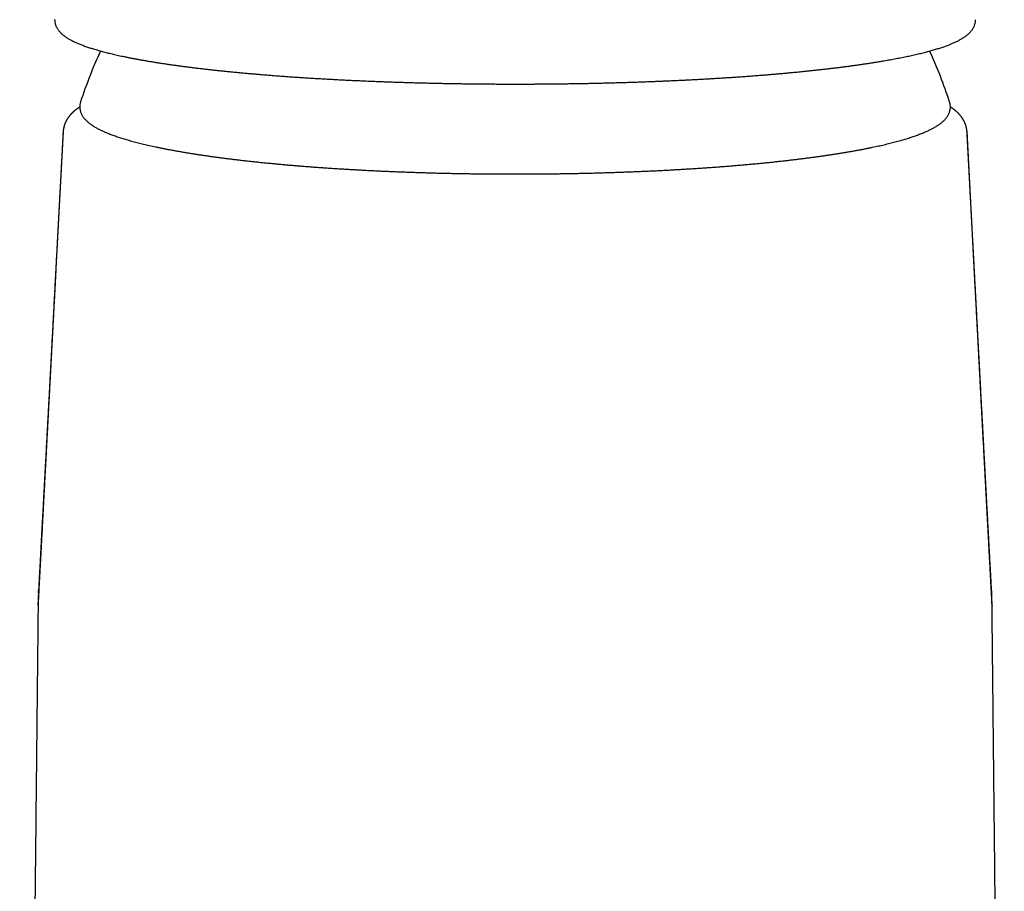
# Model space of a CAD drawing. Header units: millimetres. Extents: x 8 to 759, y 12 to 846.
# Tile 15 of 20: x 365 to 418, y 568 to 615. Entities that reach past the tile are written whole.
import ezdxf

# ---------------------------------------------------------------- set-up
doc = ezdxf.new("R2010")
doc.units = ezdxf.units.MM

msp = doc.modelspace()

# ---------------------------------------------------------------- linework, layer by layer
at = {"color": 7, "linetype": 'Continuous', "lineweight": 30}
for p, q in [((367.953, 610.994), (367.953, 610.994)), ((415.136, 610.994), (415.136, 610.994)), ((367.005, 609.379), (366.613, 601.964)), ((367.014, 609.407), (367.008, 609.379)), ((416.081, 609.379), (416.075, 609.408)), ((416.082, 609.399), (416.084, 609.379)), ((416.491, 601.668), (416.084, 609.379)), ((365.645, 583.628), (365.645, 583.617)), ((365.645, 583.622), (365.645, 583.617)), ((417.444, 583.628), (417.444, 583.617))]:
    msp.add_line(p, q, dxfattribs=at)
for start, end in [(155.1735, 162.0403), (17.9597, 24.8197)]:
    msp.add_arc((391.544, 603.347), 24.8, start, end, dxfattribs=at)
for points, knots in [([(366.546, 615.461), (366.546, 615.456), (366.545, 615.432), (366.548, 615.388), (366.554, 615.331), (366.565, 615.274), (366.579, 615.217), (366.598, 615.161), (366.62, 615.105), (366.646, 615.049), (366.676, 614.994), (366.711, 614.939), (366.75, 614.884), (366.794, 614.829), (366.843, 614.774), (366.896, 614.72), (366.952, 614.669), (367.011, 614.62), (367.074, 614.571), (367.141, 614.524), (367.211, 614.477), (367.285, 614.432), (367.361, 614.388), (367.44, 614.344), (367.522, 614.302), (367.607, 614.261), (367.694, 614.221), (367.784, 614.181), (367.876, 614.143), (367.971, 614.104), (368.069, 614.067), (368.17, 614.03), (368.273, 613.993), (368.379, 613.957), (368.488, 613.921), (368.599, 613.886), (368.714, 613.851), (368.831, 613.817), (368.951, 613.782), (369.073, 613.749), (369.199, 613.715), (369.327, 613.682), (369.459, 613.649), (369.593, 613.616), (369.729, 613.584), (369.869, 613.552), (370.017, 613.518), (370.168, 613.486), (370.327, 613.452), (370.489, 613.419), (370.66, 613.385), (370.835, 613.351), (371.013, 613.318), (371.194, 613.285), (371.378, 613.252), (371.565, 613.22), (371.755, 613.188), (371.949, 613.156), (372.145, 613.125), (372.344, 613.094), (372.547, 613.063), (372.752, 613.033), (372.96, 613.004), (373.171, 612.974), (373.385, 612.945), (373.602, 612.916), (373.821, 612.888), (374.043, 612.86), (374.268, 612.833), (374.496, 612.806), (374.727, 612.779), (374.96, 612.752), (375.195, 612.726), (375.433, 612.701), (375.674, 612.675), (375.918, 612.651), (376.163, 612.626), (376.412, 612.602), (376.662, 612.578), (376.915, 612.555), (377.171, 612.532), (377.429, 612.51), (377.689, 612.488), (377.951, 612.466), (378.215, 612.445), (378.482, 612.424), (378.751, 612.404), (379.022, 612.384), (379.295, 612.364), (379.57, 612.345), (379.847, 612.327), (380.126, 612.309), (380.407, 612.291), (380.69, 612.273), (380.975, 612.257), (381.261, 612.24), (381.55, 612.224), (381.84, 612.209), (382.132, 612.193), (382.426, 612.179), (382.722, 612.165), (383.019, 612.151), (383.318, 612.138), (383.619, 612.125), (383.921, 612.112), (384.225, 612.1), (384.521, 612.089), (384.817, 612.079), (385.105, 612.069), (385.393, 612.06), (385.671, 612.051), (385.95, 612.043), (386.23, 612.035), (386.511, 612.028), (386.792, 612.021), (387.074, 612.014), (387.356, 612.008), (387.639, 612.002), (387.922, 611.997), (388.205, 611.992), (388.488, 611.987), (388.772, 611.983), (389.055, 611.979), (389.338, 611.976), (389.62, 611.973), (389.9, 611.97), (390.178, 611.968), (390.45, 611.967), (390.71, 611.965), (390.936, 611.965), (391.135, 611.964), (391.331, 611.964), (391.469, 611.964), (391.545, 611.964)], [0, 0, 0, 0, 0.001493, 0.006771, 0.012098, 0.017497, 0.022994, 0.028618, 0.034401, 0.040377, 0.046585, 0.053066, 0.059866, 0.067031, 0.074605, 0.082623, 0.090154, 0.097938, 0.105918, 0.114025, 0.1222, 0.130392, 0.13856, 0.14669, 0.154773, 0.162808, 0.170795, 0.178735, 0.186633, 0.194491, 0.202313, 0.210102, 0.217862, 0.225594, 0.233302, 0.240988, 0.248654, 0.256301, 0.263933, 0.271549, 0.279152, 0.286742, 0.294321, 0.301889, 0.309448, 0.316998, 0.324541, 0.332926, 0.340453, 0.348805, 0.357163, 0.365505, 0.373833, 0.382148, 0.390449, 0.398739, 0.407018, 0.415287, 0.423546, 0.431796, 0.440038, 0.448271, 0.456498, 0.464717, 0.47293, 0.481136, 0.489337, 0.497533, 0.505724, 0.51391, 0.522091, 0.530269, 0.538443, 0.546614, 0.554782, 0.562947, 0.571109, 0.579269, 0.587427, 0.595584, 0.603739, 0.611893, 0.620046, 0.628198, 0.63635, 0.644502, 0.652654, 0.660807, 0.668961, 0.677115, 0.685272, 0.69343, 0.70159, 0.709753, 0.717919, 0.726089, 0.734262, 0.74244, 0.750623, 0.758812, 0.767007, 0.775209, 0.783419, 0.791638, 0.799867, 0.808107, 0.816359, 0.823778, 0.832036, 0.839452, 0.846868, 0.854281, 0.861694, 0.869104, 0.876511, 0.883916, 0.891317, 0.898715, 0.906107, 0.913494, 0.920873, 0.928242, 0.935598, 0.942936, 0.950247, 0.957518, 0.964722, 0.971803, 0.978612, 0.984875, 0.989304, 0.994096, 1, 1, 1, 1]), ([(391.545, 611.964), (391.648, 611.964), (391.793, 611.964), (392.008, 611.964), (392.192, 611.965), (392.412, 611.965), (392.644, 611.967), (392.887, 611.968), (393.139, 611.97), (393.396, 611.972), (393.659, 611.975), (393.925, 611.978), (394.194, 611.981), (394.466, 611.985), (394.74, 611.989), (395.016, 611.994), (395.293, 611.999), (395.57, 612.004), (395.849, 612.01), (396.128, 612.016), (396.408, 612.023), (396.687, 612.03), (396.967, 612.037), (397.247, 612.045), (397.527, 612.054), (397.806, 612.062), (398.085, 612.072), (398.364, 612.081), (398.642, 612.091), (398.92, 612.102), (399.197, 612.113), (399.473, 612.124), (399.748, 612.136), (400.023, 612.148), (400.296, 612.16), (400.569, 612.173), (400.84, 612.186), (401.111, 612.2), (401.38, 612.214), (401.648, 612.229), (401.914, 612.244), (402.18, 612.259), (402.444, 612.275), (402.706, 612.291), (402.967, 612.307), (403.227, 612.324), (403.485, 612.342), (403.741, 612.359), (403.996, 612.377), (404.249, 612.396), (404.5, 612.415), (404.75, 612.434), (404.997, 612.453), (405.243, 612.473), (405.487, 612.493), (405.729, 612.514), (405.969, 612.535), (406.206, 612.556), (406.442, 612.578), (406.676, 612.6), (406.908, 612.623), (407.137, 612.645), (407.364, 612.668), (407.589, 612.692), (407.812, 612.715), (408.032, 612.74), (408.25, 612.764), (408.466, 612.789), (408.679, 612.814), (408.89, 612.839), (409.098, 612.865), (409.304, 612.891), (409.507, 612.917), (409.708, 612.943), (409.906, 612.97), (410.102, 612.997), (410.295, 613.025), (410.485, 613.053), (410.673, 613.081), (410.858, 613.109), (411.04, 613.138), (411.219, 613.166), (411.396, 613.196), (411.57, 613.225), (411.741, 613.255), (411.909, 613.285), (412.075, 613.315), (412.237, 613.345), (412.397, 613.376), (412.554, 613.407), (412.707, 613.438), (412.858, 613.47), (413.006, 613.501), (413.151, 613.533), (413.294, 613.566), (413.433, 613.598), (413.569, 613.631), (413.702, 613.664), (413.832, 613.697), (413.96, 613.731), (414.084, 613.764), (414.205, 613.799), (414.324, 613.833), (414.439, 613.868), (414.552, 613.903), (414.661, 613.938), (414.768, 613.974), (414.872, 614.01), (414.973, 614.046), (415.071, 614.083), (415.166, 614.12), (415.258, 614.158), (415.348, 614.196), (415.435, 614.236), (415.519, 614.275), (415.6, 614.316), (415.679, 614.357), (415.755, 614.399), (415.828, 614.443), (415.899, 614.487), (415.966, 614.533), (416.031, 614.579), (416.092, 614.627), (416.149, 614.676), (416.203, 614.726), (416.252, 614.776), (416.297, 614.827), (416.338, 614.878), (416.375, 614.929), (416.408, 614.981), (416.438, 615.034), (416.464, 615.087), (416.486, 615.14), (416.505, 615.194), (416.52, 615.249), (416.532, 615.305), (416.54, 615.361), (416.545, 615.412), (416.545, 615.445), (416.545, 615.458)], [0, 0, 0, 0, 0.007974, 0.011233, 0.016641, 0.022263, 0.0283, 0.034605, 0.04112, 0.047798, 0.054606, 0.061518, 0.068516, 0.075586, 0.082716, 0.089898, 0.097125, 0.10439, 0.111689, 0.119017, 0.126372, 0.133749, 0.141148, 0.148566, 0.156, 0.16345, 0.170914, 0.17839, 0.185878, 0.193376, 0.200884, 0.2084, 0.215925, 0.223457, 0.230996, 0.238541, 0.246093, 0.253649, 0.26121, 0.268777, 0.276347, 0.283921, 0.291499, 0.29908, 0.306664, 0.314251, 0.321841, 0.329433, 0.337027, 0.344623, 0.352221, 0.35982, 0.367422, 0.375024, 0.382628, 0.390233, 0.397838, 0.405445, 0.413052, 0.42066, 0.428269, 0.435877, 0.443487, 0.451096, 0.458706, 0.466316, 0.473925, 0.481535, 0.489145, 0.496754, 0.504364, 0.511973, 0.519582, 0.52719, 0.534798, 0.542406, 0.550013, 0.55762, 0.565227, 0.572833, 0.580438, 0.588044, 0.595648, 0.603253, 0.610857, 0.618462, 0.626066, 0.63367, 0.641274, 0.648878, 0.656483, 0.664088, 0.671695, 0.679302, 0.686911, 0.694521, 0.702134, 0.709749, 0.717368, 0.72499, 0.732616, 0.740247, 0.747885, 0.755529, 0.763181, 0.770843, 0.778515, 0.7862, 0.793898, 0.801613, 0.809346, 0.817099, 0.824875, 0.832677, 0.840506, 0.848364, 0.856252, 0.864167, 0.872106, 0.880057, 0.888001, 0.895898, 0.903705, 0.911369, 0.918838, 0.926065, 0.933025, 0.939707, 0.946122, 0.952289, 0.958236, 0.963994, 0.969594, 0.975067, 0.980442, 0.985746, 0.991007, 0.996249, 1, 1, 1, 1]), ([(367.91, 610.72), (367.903, 610.715), (367.887, 610.705), (367.863, 610.689), (367.836, 610.671), (367.809, 610.652), (367.782, 610.633), (367.757, 610.615), (367.735, 610.599), (367.717, 610.585), (367.701, 610.573), (367.685, 610.561), (367.667, 610.547), (367.646, 610.53), (367.624, 610.512), (367.602, 610.493), (367.581, 610.474), (367.562, 610.457), (367.544, 610.442), (367.529, 610.427), (367.514, 610.413), (367.499, 610.398), (367.481, 610.381), (367.463, 610.362), (367.444, 610.342), (367.427, 610.324), (367.413, 610.308), (367.401, 610.294), (367.39, 610.282), (367.379, 610.27), (367.368, 610.256), (367.356, 610.242), (367.342, 610.224), (367.325, 610.202), (367.305, 610.175), (367.283, 610.145), (367.263, 610.116), (367.245, 610.089), (367.229, 610.063), (367.214, 610.039), (367.201, 610.015), (367.187, 609.99), (367.172, 609.963), (367.157, 609.934), (367.143, 609.904), (367.128, 609.871), (367.113, 609.836), (367.099, 609.798), (367.084, 609.758), (367.07, 609.716), (367.059, 609.678), (367.05, 609.644), (367.043, 609.615), (367.036, 609.587), (367.031, 609.558), (367.026, 609.531), (367.022, 609.508), (367.019, 609.489), (367.017, 609.474), (367.015, 609.456), (367.012, 609.435), (367.01, 609.416), (367.009, 609.404), (367.009, 609.4)], [0, 0, 0, 0, 0.015543, 0.033029, 0.051918, 0.072178, 0.092417, 0.112481, 0.127631, 0.141333, 0.153364, 0.164341, 0.177485, 0.193266, 0.21056, 0.228202, 0.244559, 0.25963, 0.27343, 0.286139, 0.2978, 0.309438, 0.323711, 0.340741, 0.35745, 0.372172, 0.384901, 0.396304, 0.405743, 0.414975, 0.424733, 0.436264, 0.449589, 0.464301, 0.487497, 0.510419, 0.531418, 0.551322, 0.569448, 0.586645, 0.602911, 0.618636, 0.638436, 0.658089, 0.678427, 0.699646, 0.722663, 0.747768, 0.774254, 0.801541, 0.829006, 0.847317, 0.865623, 0.883903, 0.902149, 0.919973, 0.936048, 0.945829, 0.954968, 0.965645, 0.978461, 0.993408, 1, 1, 1, 1]), ([(367.954, 610.995), (367.951, 610.988), (367.943, 610.962), (367.931, 610.918), (367.92, 610.86), (367.913, 610.803), (367.909, 610.746), (367.91, 610.689), (367.914, 610.633), (367.922, 610.577), (367.933, 610.521), (367.948, 610.466), (367.967, 610.411), (367.989, 610.357), (368.015, 610.303), (368.045, 610.25), (368.079, 610.197), (368.117, 610.144), (368.159, 610.091), (368.205, 610.038), (368.256, 609.985), (368.312, 609.933), (368.372, 609.881), (368.436, 609.829), (368.505, 609.778), (368.578, 609.728), (368.654, 609.678), (368.734, 609.63), (368.818, 609.582), (368.905, 609.535), (368.993, 609.49), (369.053, 609.461), (369.083, 609.447)], [0, 0, 0, 0, 0.010901, 0.040642, 0.069782, 0.098469, 0.126846, 0.155053, 0.183219, 0.211437, 0.239839, 0.26856, 0.297731, 0.327488, 0.357967, 0.3893, 0.42161, 0.455006, 0.489566, 0.525328, 0.562269, 0.600302, 0.639277, 0.678993, 0.719233, 0.759792, 0.800497, 0.8412, 0.881809, 0.922278, 0.962583, 1, 1, 1, 1]), ([(369.083, 609.447), (369.099, 609.439), (369.146, 609.417), (369.228, 609.38), (369.329, 609.336), (369.433, 609.293), (369.54, 609.251), (369.651, 609.209), (369.765, 609.167), (369.882, 609.126), (370.002, 609.086), (370.125, 609.046), (370.251, 609.006), (370.381, 608.967), (370.514, 608.928), (370.65, 608.889), (370.789, 608.851), (370.931, 608.813), (371.076, 608.775), (371.225, 608.738), (371.376, 608.701), (371.531, 608.665), (371.689, 608.629), (371.849, 608.593), (372.013, 608.557), (372.18, 608.522), (372.35, 608.487), (372.523, 608.453), (372.698, 608.419), (372.877, 608.385), (373.059, 608.352), (373.243, 608.319), (373.43, 608.286), (373.62, 608.254), (373.813, 608.222), (374.009, 608.19), (374.208, 608.159), (374.409, 608.128), (374.613, 608.098), (374.819, 608.068), (375.029, 608.038), (375.24, 608.009), (375.455, 607.98), (375.672, 607.951), (375.891, 607.923), (376.113, 607.896), (376.337, 607.868), (376.564, 607.841), (376.793, 607.815), (377.024, 607.789), (377.258, 607.763), (377.494, 607.738), (377.732, 607.713), (377.973, 607.689), (378.215, 607.665), (378.46, 607.641), (378.707, 607.618), (378.956, 607.596), (379.206, 607.573), (379.459, 607.552), (379.714, 607.53), (379.97, 607.51), (380.229, 607.489), (380.489, 607.469), (380.751, 607.45), (381.015, 607.431), (381.28, 607.413), (381.547, 607.395), (381.816, 607.377), (382.086, 607.36), (382.357, 607.343), (382.63, 607.327), (382.905, 607.312), (383.181, 607.297), (383.458, 607.282), (383.737, 607.268), (384.016, 607.254), (384.297, 607.241), (384.579, 607.229), (384.863, 607.217), (385.147, 607.205), (385.432, 607.194), (385.718, 607.183), (386.006, 607.173), (386.294, 607.164), (386.583, 607.155), (386.872, 607.146), (387.163, 607.138), (387.454, 607.13), (387.746, 607.123), (388.038, 607.117), (388.331, 607.111), (388.625, 607.106), (388.919, 607.101), (389.213, 607.096), (389.508, 607.092), (389.803, 607.089), (390.098, 607.086), (390.394, 607.084), (390.69, 607.082), (390.986, 607.081), (391.282, 607.08), (391.578, 607.08), (391.874, 607.08), (392.17, 607.081), (392.466, 607.082), (392.761, 607.084), (393.057, 607.087), (393.352, 607.09), (393.647, 607.093), (393.942, 607.097), (394.236, 607.102), (394.53, 607.107), (394.823, 607.112), (395.116, 607.118), (395.409, 607.125), (395.7, 607.132), (395.991, 607.14), (396.282, 607.148), (396.571, 607.157), (396.86, 607.166), (397.148, 607.175), (397.435, 607.186), (397.721, 607.196), (398.006, 607.208), (398.29, 607.219), (398.573, 607.231), (398.855, 607.244), (399.135, 607.257), (399.415, 607.271), (399.693, 607.285), (399.97, 607.3), (400.246, 607.315), (400.52, 607.331), (400.793, 607.347), (401.064, 607.364), (401.334, 607.381), (401.602, 607.399), (401.868, 607.417), (402.133, 607.435), (402.397, 607.454), (402.658, 607.474), (402.918, 607.494), (403.176, 607.514), (403.432, 607.535), (403.686, 607.557), (403.938, 607.578), (404.189, 607.601), (404.437, 607.623), (404.683, 607.646), (404.928, 607.67), (405.17, 607.694), (405.409, 607.719), (405.647, 607.743), (405.883, 607.769), (406.116, 607.794), (406.347, 607.821), (406.575, 607.847), (406.801, 607.874), (407.025, 607.902), (407.246, 607.929), (407.465, 607.958), (407.681, 607.986), (407.895, 608.015), (408.106, 608.045), (408.315, 608.074), (408.521, 608.104), (408.724, 608.135), (408.925, 608.166), (409.122, 608.197), (409.317, 608.229), (409.51, 608.261), (409.699, 608.293), (409.886, 608.326), (410.069, 608.359), (410.25, 608.392), (410.428, 608.426), (410.603, 608.46), (410.775, 608.495), (410.944, 608.53), (411.11, 608.565), (411.273, 608.6), (411.433, 608.636), (411.59, 608.672), (411.744, 608.709), (411.894, 608.746), (412.042, 608.783), (412.186, 608.82), (412.327, 608.858), (412.466, 608.896), (412.601, 608.935), (412.732, 608.974), (412.861, 609.013), (412.986, 609.053), (413.109, 609.093), (413.228, 609.134), (413.344, 609.174), (413.456, 609.216), (413.566, 609.258), (413.672, 609.3), (413.775, 609.343), (413.875, 609.386), (413.972, 609.43), (414.065, 609.475), (414.156, 609.52), (414.243, 609.567), (414.327, 609.614), (414.408, 609.662), (414.486, 609.711), (414.56, 609.761), (414.631, 609.812), (414.698, 609.865), (414.761, 609.919), (414.82, 609.973), (414.875, 610.029), (414.925, 610.085), (414.971, 610.142), (415.011, 610.199), (415.047, 610.256), (415.078, 610.313), (415.105, 610.37), (415.128, 610.427), (415.146, 610.485), (415.16, 610.542), (415.171, 610.599), (415.177, 610.656), (415.18, 610.713), (415.179, 610.77), (415.174, 610.826), (415.165, 610.882), (415.153, 610.938), (415.143, 610.975), (415.136, 610.994), (415.136, 610.995)], [0, 0, 0, 0, 0.002313, 0.00692, 0.011512, 0.016086, 0.020644, 0.025187, 0.029716, 0.034233, 0.038739, 0.043234, 0.04772, 0.052197, 0.056666, 0.061129, 0.065584, 0.070034, 0.074478, 0.078918, 0.083352, 0.087783, 0.092209, 0.096632, 0.101051, 0.105468, 0.109881, 0.114292, 0.118701, 0.123107, 0.127511, 0.131913, 0.136313, 0.140711, 0.145108, 0.149503, 0.153897, 0.15829, 0.162681, 0.167071, 0.17146, 0.175848, 0.180235, 0.184621, 0.189006, 0.19339, 0.197774, 0.202157, 0.206539, 0.21092, 0.215301, 0.219682, 0.224061, 0.22844, 0.232819, 0.237197, 0.241575, 0.245952, 0.250329, 0.254706, 0.259082, 0.263458, 0.267833, 0.272208, 0.276583, 0.280958, 0.285332, 0.289706, 0.29408, 0.298453, 0.302827, 0.3072, 0.311573, 0.315945, 0.320318, 0.32469, 0.329062, 0.333434, 0.337806, 0.342178, 0.34655, 0.350921, 0.355292, 0.359664, 0.364035, 0.368406, 0.372777, 0.377148, 0.381519, 0.385889, 0.39026, 0.39463, 0.399001, 0.403371, 0.407742, 0.412112, 0.416483, 0.420853, 0.425223, 0.429593, 0.433964, 0.438334, 0.442704, 0.447074, 0.451445, 0.455815, 0.460185, 0.464555, 0.468926, 0.473296, 0.477666, 0.482037, 0.486407, 0.490778, 0.495148, 0.499519, 0.503889, 0.50826, 0.512631, 0.517002, 0.521373, 0.525744, 0.530115, 0.534486, 0.538857, 0.543229, 0.5476, 0.551972, 0.556344, 0.560716, 0.565088, 0.56946, 0.573833, 0.578206, 0.582578, 0.586952, 0.591325, 0.595698, 0.600072, 0.604446, 0.60882, 0.613195, 0.617569, 0.621945, 0.62632, 0.630696, 0.635072, 0.639448, 0.643825, 0.648202, 0.65258, 0.656958, 0.661336, 0.665715, 0.670095, 0.674475, 0.678856, 0.683237, 0.687619, 0.692001, 0.696385, 0.700769, 0.705154, 0.709539, 0.713926, 0.718313, 0.722702, 0.727091, 0.731482, 0.735874, 0.740267, 0.744662, 0.749058, 0.753456, 0.757855, 0.762256, 0.766659, 0.771064, 0.775471, 0.779881, 0.784293, 0.788708, 0.793125, 0.797546, 0.801971, 0.806399, 0.810831, 0.815267, 0.819708, 0.824155, 0.828607, 0.833065, 0.83753, 0.842002, 0.846482, 0.850971, 0.85547, 0.859979, 0.8645, 0.869033, 0.873581, 0.878143, 0.882722, 0.887319, 0.891935, 0.89657, 0.901225, 0.905901, 0.910593, 0.9153, 0.920011, 0.924712, 0.929383, 0.934001, 0.938536, 0.942962, 0.947258, 0.951408, 0.955409, 0.959265, 0.962989, 0.966594, 0.970098, 0.973519, 0.976874, 0.98018, 0.983454, 0.986712, 0.989967, 0.993232, 0.996521, 0.99985, 1, 1, 1, 1]), ([(416.08, 609.399), (416.079, 609.406), (416.078, 609.423), (416.075, 609.447), (416.073, 609.469), (416.07, 609.488), (416.068, 609.505), (416.064, 609.527), (416.06, 609.552), (416.054, 609.582), (416.047, 609.612), (416.04, 609.643), (416.031, 609.674), (416.022, 609.705), (416.013, 609.736), (416.002, 609.768), (415.991, 609.798), (415.98, 609.827), (415.967, 609.857), (415.954, 609.888), (415.939, 609.919), (415.925, 609.949), (415.909, 609.978), (415.895, 610.004), (415.882, 610.027), (415.871, 610.047), (415.858, 610.067), (415.844, 610.089), (415.829, 610.112), (415.813, 610.136), (415.796, 610.16), (415.779, 610.183), (415.762, 610.206), (415.746, 610.227), (415.73, 610.246), (415.717, 610.262), (415.704, 610.277), (415.691, 610.291), (415.679, 610.306), (415.666, 610.32), (415.653, 610.334), (415.639, 610.349), (415.624, 610.364), (415.61, 610.378), (415.598, 610.39), (415.588, 610.401), (415.579, 610.41), (415.568, 610.42), (415.556, 610.431), (415.541, 610.445), (415.525, 610.46), (415.508, 610.474), (415.492, 610.489), (415.477, 610.502), (415.46, 610.516), (415.444, 610.529), (415.429, 610.541), (415.417, 610.551), (415.406, 610.559), (415.397, 610.566), (415.388, 610.573), (415.374, 610.584), (415.354, 610.599), (415.328, 610.618), (415.298, 610.639), (415.268, 610.661), (415.239, 610.68), (415.215, 610.696), (415.196, 610.709), (415.185, 610.716), (415.179, 610.72), (415.179, 610.72)], [0, 0, 0, 0, 0.013427, 0.030046, 0.043716, 0.054681, 0.065747, 0.077707, 0.095599, 0.114378, 0.133579, 0.153132, 0.173121, 0.193104, 0.213082, 0.233042, 0.25298, 0.272414, 0.290122, 0.312167, 0.332914, 0.352776, 0.372408, 0.392284, 0.405525, 0.419378, 0.433887, 0.44905, 0.465482, 0.483787, 0.500903, 0.518339, 0.535548, 0.552232, 0.566838, 0.578942, 0.589915, 0.60146, 0.613614, 0.624187, 0.635723, 0.648221, 0.661561, 0.673697, 0.683721, 0.69187, 0.699122, 0.706883, 0.717512, 0.728981, 0.741816, 0.757186, 0.768167, 0.780164, 0.793179, 0.806049, 0.817167, 0.826524, 0.834121, 0.840521, 0.847504, 0.855201, 0.872404, 0.891237, 0.914908, 0.937301, 0.958139, 0.977159, 0.98819, 0.999746, 1, 1, 1, 1]), ([(367.005, 609.407), (367.002, 609.345), (366.993, 609.172), (366.978, 608.896), (366.962, 608.583), (366.946, 608.287), (366.931, 608.008), (366.917, 607.746), (366.904, 607.502), (366.892, 607.273), (366.881, 607.059), (366.87, 606.861), (366.86, 606.678), (366.852, 606.511), (366.844, 606.368), (366.838, 606.248), (366.832, 606.148), (366.827, 606.053), (366.82, 605.922), (366.811, 605.755), (366.8, 605.548), (366.789, 605.335), (366.777, 605.108), (366.764, 604.864), (366.75, 604.606), (366.735, 604.313), (366.718, 603.993), (366.699, 603.651), (366.682, 603.318), (366.664, 602.994), (366.646, 602.643), (366.625, 602.263), (366.603, 601.849), (366.586, 601.529), (366.574, 601.303), (366.567, 601.173), (366.56, 601.042), (366.553, 600.91), (366.546, 600.776), (366.539, 600.636), (366.531, 600.49), (366.523, 600.338), (366.514, 600.179), (366.505, 600.012), (366.496, 599.844), (366.488, 599.681), (366.478, 599.508), (366.469, 599.329), (366.459, 599.146), (366.45, 598.975), (366.441, 598.818), (366.434, 598.674), (366.427, 598.54), (366.42, 598.414), (366.413, 598.29), (366.407, 598.171), (366.401, 598.055), (366.395, 597.948), (366.39, 597.856), (366.385, 597.771), (366.381, 597.687), (366.376, 597.588), (366.37, 597.475), (366.362, 597.335), (366.353, 597.171), (366.344, 596.991), (366.334, 596.816), (366.325, 596.649), (366.317, 596.489), (366.309, 596.337), (366.3, 596.173), (366.291, 595.998), (366.281, 595.812), (366.271, 595.632), (366.262, 595.459), (366.253, 595.302), (366.246, 595.158), (366.238, 595.021), (366.23, 594.874), (366.222, 594.718), (366.211, 594.509), (366.197, 594.251), (366.181, 593.95), (366.165, 593.656), (366.149, 593.364), (366.135, 593.101), (366.123, 592.867), (366.112, 592.668), (366.102, 592.478), (366.093, 592.308), (366.084, 592.151), (366.076, 591.997), (366.067, 591.832), (366.058, 591.654), (366.048, 591.473), (366.038, 591.296), (366.029, 591.13), (366.021, 590.977), (366.013, 590.832), (366.006, 590.69), (365.998, 590.541), (365.989, 590.38), (365.98, 590.203), (365.97, 590.015), (365.959, 589.818), (365.949, 589.638), (365.941, 589.48), (365.934, 589.351), (365.927, 589.23), (365.921, 589.118), (365.916, 589.013), (365.909, 588.881), (365.9, 588.717), (365.889, 588.517), (365.878, 588.311), (365.866, 588.1), (365.855, 587.883), (365.843, 587.662), (365.831, 587.44), (365.819, 587.222), (365.808, 587.014), (365.797, 586.816), (365.787, 586.623), (365.776, 586.428), (365.766, 586.228), (365.756, 586.046), (365.747, 585.886), (365.74, 585.754), (365.735, 585.651), (365.73, 585.576), (365.728, 585.527), (365.725, 585.479), (365.722, 585.427), (365.719, 585.366), (365.715, 585.292), (365.711, 585.206), (365.705, 585.107), (365.699, 584.996), (365.693, 584.873), (365.685, 584.739), (365.678, 584.603), (365.673, 584.513), (365.671, 584.471)], [0, 0, 0, 0, 0.007552, 0.020733, 0.033268, 0.045159, 0.056406, 0.066826, 0.076627, 0.085809, 0.094374, 0.102322, 0.109653, 0.116369, 0.12247, 0.126832, 0.130815, 0.134533, 0.138221, 0.146515, 0.154693, 0.16313, 0.172075, 0.181991, 0.192464, 0.203122, 0.217273, 0.230985, 0.244259, 0.25724, 0.270015, 0.286453, 0.30297, 0.319752, 0.324939, 0.330158, 0.33541, 0.340693, 0.346009, 0.35154, 0.357564, 0.363521, 0.369895, 0.376685, 0.383544, 0.390102, 0.396359, 0.404267, 0.411636, 0.418467, 0.424759, 0.430514, 0.435852, 0.440904, 0.44567, 0.450669, 0.45531, 0.459592, 0.463543, 0.466373, 0.469767, 0.473726, 0.47825, 0.483339, 0.490615, 0.497947, 0.504968, 0.51168, 0.518082, 0.524174, 0.529958, 0.537771, 0.545222, 0.552424, 0.559377, 0.566082, 0.57125, 0.576739, 0.582606, 0.588852, 0.595477, 0.607822, 0.619895, 0.631649, 0.643246, 0.654981, 0.663282, 0.671387, 0.679005, 0.686134, 0.691805, 0.697962, 0.704606, 0.711736, 0.719292, 0.726415, 0.733046, 0.739186, 0.744872, 0.750508, 0.756208, 0.762838, 0.76993, 0.777497, 0.785414, 0.793634, 0.799149, 0.804387, 0.809238, 0.813702, 0.8178, 0.821897, 0.829549, 0.837609, 0.845885, 0.854331, 0.863012, 0.872018, 0.880919, 0.8898, 0.898151, 0.905968, 0.913596, 0.921414, 0.929432, 0.937692, 0.943253, 0.948713, 0.953602, 0.955703, 0.957674, 0.959514, 0.961468, 0.963921, 0.966877, 0.970336, 0.974298, 0.978762, 0.983728, 0.989095, 0.994945, 1, 1, 1, 1]), ([(417.418, 584.471), (417.415, 584.518), (417.41, 584.617), (417.402, 584.763), (417.395, 584.905), (417.388, 585.033), (417.381, 585.148), (417.376, 585.249), (417.371, 585.343), (417.366, 585.438), (417.361, 585.537), (417.354, 585.651), (417.347, 585.781), (417.339, 585.928), (417.331, 586.085), (417.323, 586.239), (417.315, 586.386), (417.307, 586.522), (417.3, 586.651), (417.294, 586.778), (417.287, 586.901), (417.281, 587.019), (417.275, 587.128), (417.269, 587.23), (417.264, 587.328), (417.259, 587.427), (417.253, 587.525), (417.244, 587.693), (417.231, 587.933), (417.217, 588.194), (417.206, 588.404), (417.197, 588.563), (417.189, 588.728), (417.179, 588.901), (417.169, 589.083), (417.159, 589.271), (417.149, 589.46), (417.139, 589.647), (417.129, 589.833), (417.119, 590.017), (417.109, 590.199), (417.1, 590.378), (417.09, 590.554), (417.081, 590.733), (417.071, 590.92), (417.06, 591.116), (417.049, 591.318), (417.039, 591.517), (417.028, 591.707), (417.019, 591.887), (417.01, 592.056), (417.001, 592.215), (416.993, 592.368), (416.985, 592.52), (416.976, 592.676), (416.968, 592.838), (416.959, 593.006), (416.949, 593.183), (416.939, 593.368), (416.929, 593.561), (416.918, 593.762), (416.905, 594.016), (416.888, 594.319), (416.87, 594.665), (416.852, 595), (416.834, 595.327), (416.817, 595.648), (416.8, 595.963), (416.781, 596.317), (416.76, 596.711), (416.737, 597.148), (416.713, 597.589), (416.691, 598.004), (416.67, 598.396), (416.65, 598.765), (416.63, 599.145), (416.612, 599.478), (416.597, 599.761), (416.585, 599.985), (416.573, 600.202), (416.564, 600.385), (416.556, 600.536), (416.549, 600.656), (416.543, 600.775), (416.536, 600.896), (416.529, 601.034), (416.521, 601.194), (416.511, 601.376), (416.501, 601.563), (416.489, 601.785), (416.476, 602.037), (416.462, 602.285), (416.451, 602.496), (416.442, 602.668), (416.433, 602.833), (416.425, 602.986), (416.418, 603.117), (416.412, 603.229), (416.407, 603.323), (416.402, 603.409), (416.398, 603.488), (416.394, 603.562), (416.39, 603.637), (416.386, 603.72), (416.381, 603.812), (416.375, 603.915), (416.369, 604.028), (416.363, 604.15), (416.352, 604.356), (416.337, 604.642), (416.322, 604.925), (416.311, 605.127), (416.305, 605.246), (416.298, 605.361), (416.293, 605.469), (416.288, 605.567), (416.283, 605.653), (416.279, 605.728), (416.276, 605.789), (416.273, 605.837), (416.271, 605.874), (416.269, 605.911), (416.267, 605.953), (416.264, 606.006), (416.261, 606.069), (416.257, 606.142), (416.252, 606.231), (416.247, 606.335), (416.24, 606.456), (416.233, 606.591), (416.225, 606.739), (416.217, 606.901), (416.207, 607.076), (416.197, 607.264), (416.187, 607.467), (416.175, 607.682), (416.163, 607.911), (416.15, 608.154), (416.136, 608.41), (416.122, 608.68), (416.107, 608.963), (416.094, 609.207), (416.086, 609.358), (416.083, 609.409)], [0, 0, 0, 0, 0.005738, 0.011905, 0.017572, 0.022738, 0.027404, 0.031344, 0.034953, 0.038719, 0.0427, 0.046895, 0.05244, 0.058324, 0.064603, 0.071301, 0.076858, 0.082379, 0.08758, 0.092461, 0.097619, 0.102363, 0.106693, 0.110683, 0.114633, 0.118576, 0.122513, 0.126444, 0.138804, 0.151412, 0.157789, 0.164088, 0.170624, 0.177575, 0.184943, 0.192558, 0.200179, 0.207687, 0.21508, 0.222506, 0.229811, 0.236983, 0.244014, 0.251048, 0.258517, 0.26645, 0.274743, 0.282768, 0.290389, 0.297607, 0.304435, 0.310765, 0.31677, 0.322831, 0.329034, 0.335511, 0.34225, 0.349329, 0.356749, 0.36451, 0.372612, 0.380841, 0.395172, 0.409036, 0.422433, 0.435498, 0.448354, 0.461001, 0.473477, 0.490956, 0.508362, 0.526008, 0.543984, 0.558396, 0.573099, 0.588331, 0.604134, 0.613234, 0.62234, 0.631049, 0.639345, 0.644348, 0.649188, 0.653864, 0.658605, 0.663684, 0.670506, 0.677857, 0.685527, 0.693065, 0.704609, 0.715785, 0.722932, 0.729918, 0.736555, 0.74269, 0.748323, 0.752397, 0.756161, 0.759614, 0.762757, 0.765631, 0.768509, 0.771803, 0.775511, 0.779635, 0.784175, 0.789131, 0.794342, 0.808852, 0.82362, 0.828372, 0.833151, 0.837889, 0.842235, 0.846139, 0.8496, 0.852618, 0.855193, 0.856905, 0.858343, 0.859661, 0.861355, 0.863466, 0.865992, 0.868935, 0.872294, 0.876617, 0.881479, 0.886878, 0.892817, 0.899295, 0.906312, 0.91387, 0.921968, 0.930607, 0.939788, 0.949511, 0.959777, 0.970586, 0.98194, 0.993838, 1, 1, 1, 1]), ([(366.613, 601.964), (366.613, 601.964), (366.612, 601.944), (366.61, 601.906), (366.608, 601.853), (366.605, 601.811), (366.604, 601.774), (366.601, 601.733), (366.599, 601.678), (366.595, 601.605), (366.59, 601.521), (366.585, 601.427), (366.58, 601.325), (366.574, 601.215), (366.568, 601.094), (366.561, 600.965), (366.554, 600.832), (366.547, 600.7), (366.54, 600.572), (366.532, 600.426), (366.523, 600.264), (366.514, 600.087), (366.505, 599.919), (366.497, 599.761), (366.489, 599.611), (366.481, 599.469), (366.474, 599.334), (366.467, 599.206), (366.461, 599.085), (366.455, 598.968), (366.449, 598.849), (366.442, 598.721), (366.434, 598.581), (366.426, 598.431), (366.418, 598.27), (366.409, 598.097), (366.399, 597.914), (366.388, 597.704), (366.376, 597.474), (366.363, 597.232), (366.351, 597.004), (366.34, 596.799), (366.33, 596.616), (366.322, 596.454), (366.313, 596.296), (366.305, 596.134), (366.296, 595.961), (366.285, 595.766), (366.274, 595.545), (366.261, 595.298), (366.247, 595.036), (366.234, 594.801), (366.224, 594.604), (366.216, 594.453), (366.208, 594.313), (366.202, 594.185), (366.195, 594.069), (366.19, 593.964), (366.185, 593.873), (366.181, 593.795), (366.177, 593.73), (366.174, 593.672), (366.171, 593.616), (366.168, 593.557), (366.164, 593.479), (366.159, 593.381), (366.153, 593.259), (366.145, 593.123), (366.137, 592.971), (366.126, 592.751), (366.11, 592.465), (366.094, 592.163), (366.081, 591.905), (366.069, 591.693), (366.058, 591.483), (366.048, 591.283), (366.038, 591.096), (366.029, 590.929), (366.021, 590.778), (366.013, 590.639), (366.006, 590.501), (365.999, 590.366), (365.992, 590.232), (365.985, 590.096), (365.977, 589.957), (365.969, 589.811), (365.961, 589.657), (365.952, 589.489), (365.943, 589.309), (365.932, 589.117), (365.923, 588.933), (365.914, 588.768), (365.906, 588.628), (365.9, 588.502), (365.894, 588.388), (365.888, 588.286), (365.883, 588.194), (365.878, 588.088), (365.871, 587.958), (365.862, 587.8), (365.855, 587.656), (365.848, 587.527), (365.842, 587.411), (365.835, 587.285), (365.828, 587.15), (365.82, 587.005), (365.812, 586.853), (365.804, 586.7), (365.796, 586.549), (365.787, 586.393), (365.779, 586.232), (365.77, 586.067), (365.762, 585.908), (365.755, 585.778), (365.749, 585.674), (365.745, 585.596), (365.741, 585.519), (365.737, 585.443), (365.733, 585.364), (365.728, 585.273), (365.722, 585.165), (365.715, 585.037), (365.708, 584.894), (365.699, 584.738), (365.69, 584.568), (365.68, 584.385), (365.67, 584.19), (365.662, 584.031), (365.657, 583.938), (365.655, 583.915)], [0, 0, 0, 0, 0.000121, 0.004343, 0.007853, 0.01068, 0.012418, 0.01428, 0.01758, 0.021538, 0.026189, 0.031553, 0.037119, 0.043308, 0.050127, 0.057582, 0.06531, 0.072797, 0.080039, 0.087038, 0.097541, 0.107442, 0.116742, 0.125446, 0.13373, 0.14157, 0.149015, 0.156067, 0.162724, 0.168991, 0.175437, 0.1825, 0.19018, 0.198475, 0.207387, 0.216915, 0.227057, 0.237682, 0.251802, 0.265165, 0.277772, 0.289624, 0.299089, 0.30801, 0.316477, 0.325356, 0.334864, 0.345003, 0.357761, 0.371392, 0.385895, 0.401271, 0.410225, 0.41858, 0.426291, 0.43336, 0.439787, 0.445571, 0.450713, 0.454864, 0.458475, 0.461548, 0.464422, 0.467695, 0.471376, 0.477278, 0.483997, 0.491531, 0.499881, 0.509046, 0.528021, 0.547321, 0.558964, 0.570722, 0.582521, 0.593661, 0.603969, 0.613454, 0.621256, 0.628954, 0.636549, 0.644041, 0.651429, 0.658724, 0.666505, 0.674361, 0.682909, 0.692149, 0.702079, 0.7127, 0.724008, 0.732446, 0.740147, 0.74711, 0.753336, 0.759068, 0.763992, 0.768447, 0.776735, 0.785477, 0.794671, 0.800516, 0.806899, 0.813832, 0.821313, 0.829343, 0.837764, 0.846433, 0.854755, 0.862712, 0.872309, 0.881338, 0.890067, 0.898574, 0.902942, 0.907248, 0.911494, 0.915679, 0.91986, 0.924492, 0.930773, 0.937841, 0.945697, 0.95434, 0.963769, 0.973794, 0.984576, 0.996114, 1, 1, 1, 1]), ([(417.434, 583.915), (417.433, 583.923), (417.43, 583.987), (417.424, 584.102), (417.415, 584.254), (417.409, 584.384), (417.403, 584.494), (417.398, 584.586), (417.393, 584.671), (417.388, 584.769), (417.382, 584.887), (417.374, 585.028), (417.366, 585.184), (417.357, 585.352), (417.348, 585.515), (417.34, 585.67), (417.333, 585.808), (417.325, 585.943), (417.319, 586.068), (417.313, 586.185), (417.307, 586.292), (417.301, 586.392), (417.296, 586.487), (417.291, 586.58), (417.287, 586.672), (417.281, 586.767), (417.275, 586.879), (417.269, 587.01), (417.261, 587.161), (417.252, 587.319), (417.243, 587.484), (417.234, 587.656), (417.225, 587.83), (417.216, 588.003), (417.206, 588.181), (417.196, 588.363), (417.187, 588.549), (417.177, 588.728), (417.168, 588.904), (417.159, 589.067), (417.151, 589.22), (417.143, 589.364), (417.135, 589.517), (417.126, 589.679), (417.117, 589.851), (417.108, 590.034), (417.097, 590.226), (417.087, 590.416), (417.078, 590.594), (417.069, 590.752), (417.062, 590.896), (417.055, 591.016), (417.05, 591.116), (417.046, 591.198), (417.042, 591.271), (417.038, 591.351), (417.033, 591.444), (417.027, 591.557), (417.02, 591.683), (417.013, 591.822), (417.005, 591.971), (416.997, 592.126), (416.986, 592.323), (416.973, 592.561), (416.959, 592.84), (416.945, 593.092), (416.933, 593.315), (416.923, 593.505), (416.914, 593.682), (416.906, 593.835), (416.899, 593.968), (416.892, 594.088), (416.886, 594.211), (416.879, 594.35), (416.87, 594.506), (416.861, 594.679), (416.851, 594.862), (416.841, 595.055), (416.83, 595.257), (416.817, 595.501), (416.803, 595.783), (416.786, 596.098), (416.77, 596.407), (416.754, 596.71), (416.738, 597.008), (416.722, 597.308), (416.707, 597.596), (416.692, 597.876), (416.677, 598.147), (416.665, 598.375), (416.656, 598.554), (416.649, 598.68), (416.643, 598.798), (416.637, 598.907), (416.632, 599.006), (416.627, 599.097), (416.623, 599.178), (416.619, 599.251), (416.615, 599.318), (416.612, 599.387), (416.608, 599.463), (416.603, 599.549), (416.598, 599.645), (416.593, 599.751), (416.587, 599.865), (416.58, 599.988), (416.573, 600.12), (416.566, 600.258), (416.558, 600.397), (416.551, 600.538), (416.544, 600.678), (416.536, 600.816), (416.53, 600.944), (416.524, 601.049), (416.519, 601.134), (416.516, 601.201), (416.513, 601.263), (416.51, 601.321), (416.507, 601.378), (416.503, 601.441), (416.499, 601.514), (416.495, 601.59), (416.493, 601.644), (416.491, 601.668)], [0, 0, 0, 0, 0.001484, 0.010794, 0.019355, 0.027167, 0.032779, 0.037928, 0.042614, 0.047224, 0.05445, 0.062431, 0.071168, 0.08066, 0.090909, 0.098694, 0.106717, 0.114306, 0.121375, 0.127925, 0.133955, 0.139465, 0.144925, 0.149967, 0.155142, 0.16048, 0.165982, 0.174078, 0.182557, 0.191447, 0.200749, 0.210462, 0.220503, 0.23024, 0.239543, 0.250621, 0.261012, 0.27094, 0.280838, 0.290718, 0.298563, 0.306576, 0.315145, 0.324281, 0.333985, 0.344259, 0.355101, 0.366507, 0.376259, 0.385172, 0.393245, 0.400478, 0.40557, 0.410143, 0.414197, 0.418007, 0.423589, 0.429929, 0.437029, 0.444888, 0.45348, 0.462243, 0.470957, 0.486804, 0.502484, 0.517987, 0.529428, 0.540132, 0.550097, 0.559323, 0.566053, 0.572608, 0.579536, 0.586851, 0.596063, 0.605824, 0.616134, 0.626993, 0.638401, 0.650273, 0.668308, 0.686022, 0.703414, 0.720483, 0.737228, 0.753877, 0.771113, 0.78593, 0.801187, 0.816884, 0.824403, 0.831545, 0.838176, 0.844297, 0.849906, 0.855005, 0.859593, 0.863669, 0.86724, 0.870971, 0.875225, 0.880063, 0.885486, 0.891495, 0.897843, 0.904736, 0.912176, 0.920151, 0.928075, 0.935598, 0.943948, 0.951741, 0.958978, 0.96566, 0.969704, 0.973516, 0.977097, 0.98045, 0.983646, 0.987093, 0.990912, 0.995896, 1, 1, 1, 1]), ([(365.664, 584.324), (365.664, 584.332), (365.665, 584.365), (365.668, 584.414), (365.67, 584.455), (365.671, 584.471)], [0, 0, 0, 0, 0.163522, 0.679295, 1, 1, 1, 1]), ([(417.418, 584.471), (417.419, 584.457), (417.421, 584.418), (417.423, 584.379), (417.424, 584.355)], [0, 0, 0, 0, 0.359601, 1, 1, 1, 1]), ([(417.442, 583.814), (417.442, 583.815), (417.441, 583.828), (417.441, 583.854), (417.44, 583.891), (417.439, 583.946), (417.437, 584.018), (417.434, 584.1), (417.432, 584.174), (417.429, 584.242), (417.427, 584.292), (417.425, 584.326), (417.425, 584.341), (417.424, 584.35), (417.424, 584.352)], [0, 0, 0, 0, 0.007035, 0.073686, 0.141678, 0.210997, 0.376246, 0.536182, 0.667958, 0.796351, 0.91428, 0.950997, 0.986207, 1, 1, 1, 1]), ([(365.654, 583.881), (365.654, 583.88), (365.653, 583.868), (365.652, 583.846), (365.651, 583.819), (365.65, 583.794), (365.649, 583.767), (365.648, 583.739), (365.647, 583.713), (365.646, 583.691), (365.646, 583.673), (365.646, 583.658), (365.645, 583.643), (365.645, 583.633), (365.645, 583.628)], [0, 0, 0, 0, 0.009981, 0.142717, 0.247405, 0.335963, 0.442106, 0.567873, 0.66146, 0.749964, 0.824411, 0.884821, 0.937135, 1, 1, 1, 1]), ([(365.646, 583.685), (365.646, 583.717), (365.646, 583.762), (365.647, 583.807), (365.648, 583.82)], [0, 0, 0, 0, 0.703602, 1, 1, 1, 1]), ([(365.663, 584.32), (365.663, 584.316), (365.662, 584.298), (365.661, 584.263), (365.659, 584.214), (365.657, 584.16), (365.654, 584.087), (365.651, 583.993), (365.649, 583.903), (365.648, 583.846), (365.648, 583.826), (365.647, 583.82)], [0, 0, 0, 0, 0.0259, 0.108049, 0.213827, 0.323711, 0.435626, 0.656205, 0.88208, 0.967844, 1, 1, 1, 1]), ([(417.444, 583.628), (417.444, 583.628), (417.444, 583.634), (417.443, 583.646), (417.443, 583.66), (417.443, 583.674), (417.442, 583.692), (417.442, 583.716), (417.441, 583.744), (417.44, 583.771), (417.439, 583.795), (417.438, 583.82), (417.437, 583.848), (417.436, 583.87), (417.435, 583.883), (417.435, 583.885)], [0, 0, 0, 0, 0.0012, 0.075523, 0.126249, 0.177416, 0.236879, 0.346845, 0.458193, 0.559249, 0.656051, 0.745093, 0.851754, 0.980437, 1, 1, 1, 1]), ([(417.443, 583.685), (417.443, 583.693), (417.443, 583.721), (417.442, 583.764), (417.442, 583.798), (417.442, 583.814)], [0, 0, 0, 0, 0.196528, 0.649569, 1, 1, 1, 1]), ([(365.645, 583.685), (365.645, 583.65), (365.643, 583.44), (365.639, 583.051), (365.633, 582.517), (365.627, 581.973), (365.621, 581.385), (365.615, 580.75), (365.607, 580.066), (365.6, 579.366), (365.593, 578.687), (365.586, 578.03), (365.579, 577.398), (365.573, 576.755), (365.566, 576.101), (365.559, 575.442), (365.543, 573.966), (365.524, 572.095), (365.5, 569.831), (365.48, 567.991), (365.461, 566.14), (365.441, 564.278), (365.422, 562.408), (365.406, 560.923), (365.394, 559.82), (365.387, 559.094), (365.379, 558.367), (365.371, 557.631), (365.364, 556.881), (365.355, 556.116), (365.347, 555.335), (365.339, 554.539), (365.33, 553.728), (365.322, 552.901), (365.313, 552.059), (365.305, 551.298), (365.298, 550.626), (365.292, 550.052), (365.286, 549.487), (365.28, 548.932), (365.274, 548.387), (365.269, 547.852), (365.263, 547.28), (365.256, 546.674), (365.249, 546.035), (365.243, 545.413), (365.236, 544.806), (365.23, 544.216), (365.224, 543.641), (365.218, 543.097), (365.213, 542.583), (365.208, 542.097), (365.203, 541.62), (365.198, 541.151), (365.193, 540.689), (365.188, 540.155), (365.181, 539.552), (365.174, 538.884), (365.167, 538.232), (365.161, 537.596), (365.154, 536.976), (365.148, 536.372), (365.142, 535.817), (365.136, 535.302), (365.131, 534.818), (365.126, 534.322), (365.121, 533.816), (365.115, 533.298), (365.11, 532.769), (365.104, 532.224), (365.098, 531.663), (365.092, 531.085), (365.087, 530.578), (365.082, 530.145), (365.078, 529.787), (365.075, 529.42), (365.07, 529.039), (365.066, 528.641), (365.062, 528.226), (365.057, 527.796), (365.053, 527.35), (365.048, 526.892), (365.043, 526.422), (365.038, 525.94), (365.033, 525.444), (365.027, 524.929), (365.022, 524.396), (365.016, 523.844), (365.01, 523.278), (365.004, 522.695), (364.997, 522.098), (364.991, 521.486), (364.985, 520.878), (364.978, 520.276), (364.972, 519.681), (364.966, 519.074), (364.959, 518.453), (364.952, 517.821), (364.946, 517.176), (364.938, 516.496), (364.931, 515.78), (364.923, 515.027), (364.915, 514.259), (364.907, 513.476), (364.898, 512.677), (364.89, 511.864), (364.881, 511.036), (364.872, 510.192), (364.863, 509.333), (364.854, 508.465), (364.845, 507.587), (364.835, 506.699), (364.826, 505.797), (364.816, 504.875), (364.806, 503.932), (364.796, 502.969), (364.786, 501.99), (364.775, 500.997), (364.765, 499.994), (364.754, 498.983), (364.743, 497.963), (364.732, 496.928), (364.721, 495.872), (364.71, 494.794), (364.698, 493.693), (364.686, 492.577), (364.675, 491.446), (364.662, 490.3), (364.653, 489.422), (364.648, 488.926), (364.647, 488.817)], [0, 0, 0, 0, 0.0011186, 0.0066575, 0.0122891, 0.0180137, 0.0238505, 0.0308876, 0.0380957, 0.0454748, 0.0530248, 0.0595649, 0.0662281, 0.0730143, 0.0799236, 0.0868923, 0.0938554, 0.126608, 0.1460458, 0.1654406, 0.1847805, 0.2046056, 0.2243123, 0.2439007, 0.2515638, 0.2592087, 0.2668396, 0.2745783, 0.2824799, 0.2905445, 0.2987719, 0.3071623, 0.3157155, 0.3244316, 0.3333105, 0.3423522, 0.3484999, 0.3545569, 0.3605101, 0.3663594, 0.3721049, 0.3777466, 0.3832844, 0.3901823, 0.3969121, 0.4034738, 0.4098673, 0.4160926, 0.4221499, 0.428039, 0.4332898, 0.438401, 0.4434191, 0.4483652, 0.4532393, 0.4580413, 0.4652517, 0.4722934, 0.4791663, 0.4858704, 0.4924058, 0.4987724, 0.5049704, 0.5099573, 0.5150609, 0.5202824, 0.5256218, 0.531079, 0.5366542, 0.5423473, 0.5483149, 0.5544067, 0.5606227, 0.5643439, 0.5681082, 0.5719456, 0.5759331, 0.5801512, 0.584529, 0.5890664, 0.5937634, 0.59862, 0.6035452, 0.6086243, 0.6138574, 0.6192444, 0.6249, 0.6307158, 0.6366919, 0.6428282, 0.6491247, 0.6555814, 0.6621984, 0.6683392, 0.6746118, 0.6810162, 0.6875524, 0.6942204, 0.7010202, 0.7079517, 0.7157285, 0.7236647, 0.7317603, 0.7400154, 0.7484297, 0.7570035, 0.7657365, 0.7746289, 0.7836806, 0.7928917, 0.8020932, 0.8114484, 0.8209573, 0.8306197, 0.8406156, 0.8507707, 0.8610851, 0.8715586, 0.8821912, 0.892789, 0.9035402, 0.9144448, 0.925503, 0.936945, 0.9485468, 0.9603083, 0.9722295, 0.9843104, 0.9965511, 1, 1, 1, 1]), ([(418.109, 520.434), (418.107, 520.577), (418.104, 520.928), (418.098, 521.483), (418.092, 522.093), (418.085, 522.688), (418.079, 523.268), (418.073, 523.832), (418.068, 524.372), (418.062, 524.887), (418.057, 525.378), (418.052, 525.856), (418.047, 526.32), (418.042, 526.771), (418.038, 527.208), (418.033, 527.633), (418.029, 528.043), (418.025, 528.44), (418.021, 528.822), (418.017, 529.188), (418.013, 529.54), (418.01, 529.882), (418.005, 530.307), (418, 530.814), (417.994, 531.402), (417.987, 531.978), (417.982, 532.542), (417.976, 533.091), (417.97, 533.625), (417.965, 534.144), (417.959, 534.652), (417.954, 535.123), (417.95, 535.561), (417.945, 535.971), (417.941, 536.384), (417.937, 536.805), (417.932, 537.233), (417.927, 537.696), (417.922, 538.194), (417.916, 538.729), (417.911, 539.275), (417.905, 539.831), (417.899, 540.399), (417.893, 540.977), (417.887, 541.566), (417.881, 542.123), (417.875, 542.648), (417.87, 543.143), (417.865, 543.651), (417.859, 544.187), (417.853, 544.751), (417.847, 545.343), (417.84, 545.951), (417.834, 546.575), (417.827, 547.214), (417.821, 547.82), (417.815, 548.39), (417.809, 548.925), (417.803, 549.468), (417.798, 550.021), (417.792, 550.584), (417.785, 551.251), (417.777, 552.014), (417.768, 552.866), (417.759, 553.702), (417.75, 554.522), (417.742, 555.326), (417.733, 556.115), (417.725, 556.883), (417.717, 557.63), (417.71, 558.358), (417.702, 559.079), (417.693, 559.934), (417.683, 560.93), (417.668, 562.365), (417.649, 564.107), (417.628, 566.177), (417.605, 568.276), (417.583, 570.401), (417.566, 572.029), (417.554, 573.159), (417.547, 573.788), (417.541, 574.418), (417.534, 575.048), (417.528, 575.679), (417.521, 576.307), (417.514, 576.929), (417.508, 577.569), (417.501, 578.226), (417.494, 578.898), (417.487, 579.556), (417.48, 580.201), (417.473, 580.831), (417.467, 581.448), (417.46, 582.071), (417.454, 582.701), (417.448, 583.232), (417.445, 583.547), (417.444, 583.65)], [0, 0, 0, 0, 0.006792, 0.016679, 0.026328, 0.035739, 0.044911, 0.053845, 0.062541, 0.070521, 0.07829, 0.085846, 0.093191, 0.100323, 0.107244, 0.113953, 0.120449, 0.126734, 0.132806, 0.138564, 0.144117, 0.149489, 0.15479, 0.16428, 0.173581, 0.182693, 0.191615, 0.200348, 0.20874, 0.21695, 0.224977, 0.23282, 0.239332, 0.245758, 0.252286, 0.258937, 0.265712, 0.272611, 0.280899, 0.28936, 0.297992, 0.306796, 0.315772, 0.324919, 0.334238, 0.343728, 0.351349, 0.359176, 0.367212, 0.375455, 0.38459, 0.393968, 0.403588, 0.41345, 0.423554, 0.433901, 0.442201, 0.450651, 0.45925, 0.467999, 0.476897, 0.485934, 0.499656, 0.513128, 0.526351, 0.539325, 0.552049, 0.564524, 0.576749, 0.588487, 0.599986, 0.611324, 0.622681, 0.640583, 0.658551, 0.690801, 0.723263, 0.756779, 0.7904, 0.824106, 0.834054, 0.844009, 0.853972, 0.863942, 0.87392, 0.883896, 0.893742, 0.90342, 0.914275, 0.92491, 0.935325, 0.94552, 0.955495, 0.965251, 0.974786, 0.985054, 0.995122, 1, 1, 1, 1])]:
    msp.add_open_spline(points, degree=3, knots=knots, dxfattribs=at)

doc.saveas('drawing.dxf')
